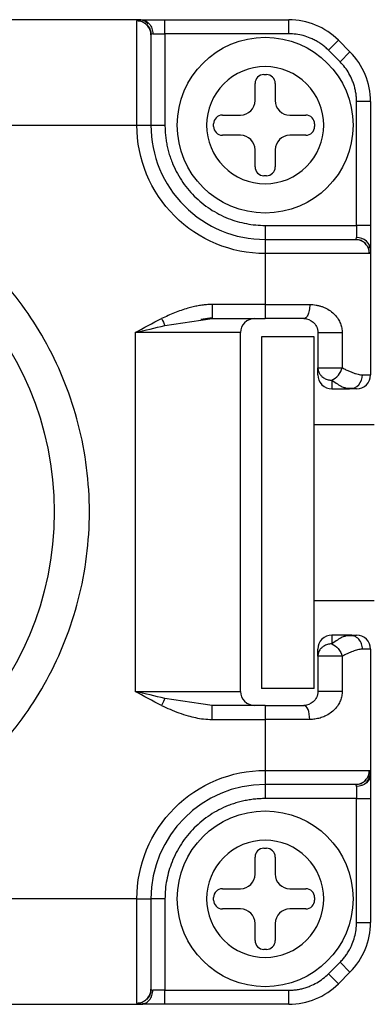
# Model space of a CAD drawing. Header units: inches. Extents: x 0.2 to 10.8, y 0.2 to 8.2.
# Tile 11 of 24: x 6.342 to 6.474, y 1.182 to 1.549. Entities that reach past the tile are written whole.
import ezdxf

# ---------------------------------------------------------------- set-up
doc = ezdxf.new("R2010")
doc.units = ezdxf.units.IN
doc.header["$MEASUREMENT"] = 0

msp = doc.modelspace()

# ---------------------------------------------------------------- linework, layer by layer
for p, q in [((6.387195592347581, 1.549097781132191), (6.191469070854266, 1.549097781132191)), ((6.385789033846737, 1.509727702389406), (6.385789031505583, 1.548629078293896)), ((6.388872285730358, 1.548734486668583), (6.387930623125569, 1.548618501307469)), ((6.396287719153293, 1.543848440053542), (6.396287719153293, 1.549097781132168)), ((6.396287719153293, 1.549097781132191), (6.442502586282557, 1.549097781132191)), ((6.442502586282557, 1.54384843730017), (6.442502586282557, 1.549097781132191)), ((6.39066452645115, 1.545364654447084), (6.390819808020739, 1.545693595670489)), ((6.39174168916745, 1.543848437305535), (6.396287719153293, 1.543848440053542)), ((6.442502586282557, 1.543848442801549), (6.396287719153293, 1.543848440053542)), ((6.396287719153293, 1.543848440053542), (6.39628771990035, 1.509727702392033)), ((6.457349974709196, 1.537698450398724), (6.461061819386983, 1.541410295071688)), ((6.465371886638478, 1.537100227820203), (6.461061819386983, 1.541410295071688)), ((6.461660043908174, 1.533388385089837), (6.457349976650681, 1.53769845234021)), ((6.461660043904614, 1.533388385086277), (6.465371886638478, 1.537100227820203)), ((6.429937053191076, 1.518948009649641), (6.429937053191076, 1.525310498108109)), ((6.43321789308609, 1.528591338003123), (6.434160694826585, 1.528591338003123)), ((6.437441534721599, 1.525310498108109), (6.437441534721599, 1.518948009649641)), ((6.467810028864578, 1.472326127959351), (6.467810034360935, 1.518540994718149)), ((6.473059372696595, 1.518540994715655), (6.467810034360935, 1.518540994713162)), ((6.473059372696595, 1.518540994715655), (6.473059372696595, 1.472326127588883)), ((6.417710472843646, 1.513479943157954), (6.424468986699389, 1.513479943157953)), ((6.442909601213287, 1.513479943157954), (6.448876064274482, 1.513479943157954)), ((6.192875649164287, 1.509727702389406), (6.385789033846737, 1.509727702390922)), ((6.385789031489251, 1.509727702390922), (6.391038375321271, 1.50972770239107)), ((6.391038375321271, 1.509727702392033), (6.396287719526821, 1.509727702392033)), ((6.414429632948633, 1.509256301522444), (6.414429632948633, 1.51019910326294)), ((6.452156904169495, 1.51019910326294), (6.452156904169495, 1.509256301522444)), ((6.424468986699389, 1.505975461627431), (6.417710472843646, 1.505975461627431)), ((6.448876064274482, 1.505975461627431), (6.442909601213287, 1.505975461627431)), ((6.429937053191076, 1.494144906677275), (6.429937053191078, 1.500507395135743)), ((6.437441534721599, 1.500507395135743), (6.437441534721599, 1.494144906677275)), ((6.434160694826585, 1.490864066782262), (6.43321789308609, 1.490864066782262)), ((6.433689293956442, 1.472326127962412), (6.433689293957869, 1.467076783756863)), ((6.433689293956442, 1.472326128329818), (6.467810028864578, 1.472326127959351)), ((6.467810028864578, 1.472326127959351), (6.467810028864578, 1.467780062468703)), ((6.473059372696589, 1.472326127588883), (6.467810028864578, 1.472326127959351)), ((6.433689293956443, 1.467076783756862), (6.433689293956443, 1.461827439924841)), ((6.469669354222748, 1.466849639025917), (6.469362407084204, 1.466686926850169)), ((6.472578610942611, 1.463965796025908), (6.47269606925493, 1.464910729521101)), ((6.473059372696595, 1.463234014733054), (6.473059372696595, 1.416551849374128)), ((6.433689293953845, 1.46182743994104), (6.433689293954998, 1.442798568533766)), ((6.472590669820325, 1.46182743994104), (6.433689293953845, 1.46182743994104)), ((6.433689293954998, 1.442798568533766), (6.413884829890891, 1.442798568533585)), ((6.433689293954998, 1.442798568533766), (6.450345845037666, 1.442798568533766)), ((6.433689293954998, 1.442798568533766), (6.433689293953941, 1.437549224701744)), ((6.396297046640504, 1.434924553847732), (6.409677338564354, 1.436921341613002)), ((6.409666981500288, 1.437304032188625), (6.413884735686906, 1.437915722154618)), ((6.409677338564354, 1.436921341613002), (6.413884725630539, 1.437549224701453)), ((6.413884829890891, 1.437549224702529), (6.433689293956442, 1.437549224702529)), ((6.424502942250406, 1.432299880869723), (6.385132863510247, 1.432299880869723)), ((6.385132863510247, 1.432299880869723), (6.385132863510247, 1.298441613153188)), ((6.424502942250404, 1.298441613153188), (6.424502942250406, 1.432299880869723)), ((6.452044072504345, 1.430716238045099), (6.432359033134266, 1.430716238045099)), ((6.432359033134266, 1.430716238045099), (6.432359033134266, 1.299482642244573)), ((6.452044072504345, 1.299482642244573), (6.452044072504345, 1.430716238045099)), ((6.45337433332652, 1.432299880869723), (6.45337433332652, 1.419178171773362)), ((6.462459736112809, 1.432299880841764), (6.462459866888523, 1.419178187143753)), ((6.453374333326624, 1.419178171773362), (6.456697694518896, 1.419178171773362)), ((6.456697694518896, 1.419178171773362), (6.462459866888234, 1.419178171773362)), ((6.470030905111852, 1.416551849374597), (6.473059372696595, 1.416551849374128)), ((6.458623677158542, 1.411302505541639), (6.46518536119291, 1.411302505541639)), ((6.463515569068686, 1.411532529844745), (6.467013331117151, 1.411675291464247)), ((6.463745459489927, 1.411738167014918), (6.46518536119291, 1.411302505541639)), ((6.474353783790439, 1.397907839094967), (6.452044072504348, 1.397907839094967)), ((6.452044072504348, 1.332291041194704), (6.474353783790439, 1.332291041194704)), ((6.465185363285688, 1.319438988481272), (6.458623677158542, 1.319438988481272)), ((6.467013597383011, 1.319065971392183), (6.463515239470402, 1.319208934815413)), ((6.465185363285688, 1.319438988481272), (6.463745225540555, 1.319003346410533)), ((6.473059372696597, 1.314189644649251), (6.470030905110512, 1.314189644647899)), ((6.473059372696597, 1.314189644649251), (6.473059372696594, 1.267507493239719)), ((6.462459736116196, 1.311563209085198), (6.453374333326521, 1.311563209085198)), ((6.453374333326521, 1.311563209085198), (6.453374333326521, 1.298441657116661)), ((6.462459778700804, 1.311563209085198), (6.462459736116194, 1.298441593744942)), ((6.385132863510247, 1.298441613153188), (6.424502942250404, 1.298441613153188)), ((6.452044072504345, 1.299482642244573), (6.432359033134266, 1.299482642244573)), ((6.462459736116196, 1.298441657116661), (6.453374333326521, 1.298441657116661)), ((6.409679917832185, 1.293819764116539), (6.396297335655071, 1.295816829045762)), ((6.413884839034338, 1.293192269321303), (6.409679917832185, 1.293819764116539)), ((6.433689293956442, 1.293192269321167), (6.413884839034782, 1.293192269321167)), ((6.433689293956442, 1.29319226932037), (6.433689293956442, 1.28794292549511)), ((6.413884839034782, 1.287942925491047), (6.433689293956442, 1.28794292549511)), ((6.450345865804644, 1.287942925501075), (6.433689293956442, 1.28794292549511)), ((6.433689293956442, 1.28794292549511), (6.433689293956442, 1.268914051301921)), ((6.433689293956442, 1.268914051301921), (6.472590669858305, 1.268914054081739)), ((6.433689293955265, 1.268914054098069), (6.433689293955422, 1.263664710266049)), ((6.472696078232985, 1.265830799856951), (6.472580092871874, 1.26677246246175)), ((6.433689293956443, 1.263664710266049), (6.433689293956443, 1.258415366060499)), ((6.467810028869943, 1.26296139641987), (6.46781003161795, 1.258415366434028)), ((6.469326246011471, 1.264038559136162), (6.469655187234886, 1.263883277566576)), ((6.46781003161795, 1.258415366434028), (6.433689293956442, 1.25841536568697)), ((6.46781003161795, 1.258415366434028), (6.473059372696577, 1.258415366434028)), ((6.467810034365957, 1.212200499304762), (6.46781003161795, 1.258415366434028)), ((6.473059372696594, 1.258415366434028), (6.473059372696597, 1.212200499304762)), ((6.43321789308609, 1.239877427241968), (6.434160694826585, 1.239877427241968)), ((6.429937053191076, 1.230234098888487), (6.429937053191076, 1.236596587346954)), ((6.437441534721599, 1.236596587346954), (6.437441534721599, 1.230234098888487)), ((6.417710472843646, 1.224766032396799), (6.424468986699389, 1.224766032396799)), ((6.442909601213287, 1.224766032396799), (6.448876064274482, 1.224766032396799)), ((6.385789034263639, 1.22101379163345), (6.192875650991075, 1.221013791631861)), ((6.385789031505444, 1.182112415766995), (6.385789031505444, 1.22101379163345)), ((6.385789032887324, 1.22101379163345), (6.391038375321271, 1.221013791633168)), ((6.396287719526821, 1.221013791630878), (6.391038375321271, 1.221013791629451)), ((6.396287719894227, 1.221013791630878), (6.39628771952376, 1.186893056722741)), ((6.414429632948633, 1.22054239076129), (6.414429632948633, 1.221485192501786)), ((6.452156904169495, 1.221485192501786), (6.452156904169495, 1.22054239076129)), ((6.424468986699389, 1.217261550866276), (6.417710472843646, 1.217261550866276)), ((6.448876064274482, 1.217261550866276), (6.442909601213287, 1.217261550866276)), ((6.429937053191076, 1.205430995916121), (6.429937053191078, 1.211793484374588)), ((6.437441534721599, 1.211793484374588), (6.437441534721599, 1.205430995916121)), ((6.467810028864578, 1.212200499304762), (6.473059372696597, 1.212200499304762)), ((6.434160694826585, 1.202150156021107), (6.43321789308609, 1.202150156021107)), ((6.457349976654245, 1.193043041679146), (6.461660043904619, 1.197353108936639)), ((6.461660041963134, 1.197353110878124), (6.465371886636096, 1.193641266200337)), ((6.457349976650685, 1.193043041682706), (6.461061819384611, 1.189331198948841)), ((6.461061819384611, 1.189331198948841), (6.465371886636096, 1.193641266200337)), ((6.39628771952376, 1.186893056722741), (6.391741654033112, 1.186893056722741)), ((6.396287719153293, 1.18164371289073), (6.39628771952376, 1.186893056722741)), ((6.39628771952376, 1.186893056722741), (6.442502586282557, 1.186893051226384)), ((6.442502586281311, 1.181643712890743), (6.442502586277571, 1.186893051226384)), ((6.390811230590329, 1.185033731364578), (6.390648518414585, 1.185340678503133)), ((6.191469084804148, 1.18164371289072), (6.387195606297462, 1.18164371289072)), ((6.387927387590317, 1.182124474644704), (6.388872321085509, 1.182007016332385)), ((6.442502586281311, 1.181643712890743), (6.396287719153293, 1.18164371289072))]:
    msp.add_line(p, q)
for centre, radius in [((6.433689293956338, 1.509727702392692), 0.0328083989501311), ((6.236838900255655, 1.365370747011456), 0.1181102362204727), ((6.433689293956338, 1.221013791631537), 0.0328083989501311)]:
    msp.add_circle(centre, radius)
for centre, radius, start, end in [((6.442502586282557, 1.522851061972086), 0.02624671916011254, 44.99999999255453, 90), ((6.446812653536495, 1.518540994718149), 0.02624671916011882, 359.999999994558, 45.00000000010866), ((6.43321789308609, 1.525310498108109), 0.003280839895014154, 90, 180), ((6.434160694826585, 1.525310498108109), 0.003280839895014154, 0, 90), ((6.424468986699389, 1.518948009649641), 0.005468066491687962, 270.0000000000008, 0), ((6.442909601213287, 1.518948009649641), 0.005468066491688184, 180, 270.0000000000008), ((6.417710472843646, 1.51019910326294), 0.003280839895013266, 90, 180), ((6.448876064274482, 1.51019910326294), 0.003280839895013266, 0, 90), ((6.433689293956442, 1.509727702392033), 0.04265091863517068, 179.9999999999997, 270.0000000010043), ((6.417710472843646, 1.509256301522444), 0.003280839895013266, 180, 270.0000000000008), ((6.448876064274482, 1.509256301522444), 0.003280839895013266, 270.0000000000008, 0), ((6.424468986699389, 1.500507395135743), 0.005468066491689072, 0, 90), ((6.442909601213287, 1.500507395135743), 0.005468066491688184, 90, 180), ((6.43321789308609, 1.494144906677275), 0.003280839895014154, 180, 270.0000000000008), ((6.434160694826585, 1.494144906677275), 0.003280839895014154, 270.0000000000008, 0), ((6.429752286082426, 1.432299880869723), 0.005249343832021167, 90.00030188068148, 180), ((6.458623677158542, 1.41655184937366), 0.005249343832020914, 180, 270.0000000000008), ((6.467810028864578, 1.41655184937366), 0.005249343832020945, 270.0000530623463, 5.10891226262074e-09), ((6.458623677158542, 1.314189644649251), 0.005249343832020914, 90, 180), ((6.467810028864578, 1.314189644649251), 0.005249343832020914, 0, 90), ((6.429752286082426, 1.298441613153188), 0.00524934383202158, 180, 269.9999999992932), ((6.433689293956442, 1.221013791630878), 0.04265091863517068, 90, 179.9999999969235), ((6.43321789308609, 1.236596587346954), 0.003280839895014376, 90, 180), ((6.434160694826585, 1.236596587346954), 0.003280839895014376, 0, 90), ((6.424468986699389, 1.230234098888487), 0.005468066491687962, 270.0000000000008, 0), ((6.442909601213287, 1.230234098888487), 0.005468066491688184, 180, 270.0000000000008), ((6.417710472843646, 1.221485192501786), 0.003280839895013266, 90, 180), ((6.448876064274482, 1.221485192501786), 0.003280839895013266, 0, 90), ((6.417710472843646, 1.22054239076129), 0.003280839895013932, 180, 270.0000000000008), ((6.448876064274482, 1.22054239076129), 0.003280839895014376, 270.0000000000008, 0), ((6.424468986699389, 1.211793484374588), 0.005468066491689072, 0, 90), ((6.442909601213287, 1.211793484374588), 0.005468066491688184, 90, 180), ((6.446812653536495, 1.212200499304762), 0.02624671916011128, 314.9999999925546, 0), ((6.43321789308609, 1.205430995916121), 0.003280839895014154, 180, 270.0000000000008), ((6.434160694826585, 1.205430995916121), 0.003280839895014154, 270.0000000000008, 0), ((6.442502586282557, 1.207890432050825), 0.02624671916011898, 269.9999999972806, 315.0000000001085)]:
    msp.add_arc(centre, radius, start, end)
for points, knots in [([(6.385789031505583, 1.548629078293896), (6.385799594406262, 1.548691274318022), (6.385820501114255, 1.548814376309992), (6.385994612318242, 1.548944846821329), (6.386276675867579, 1.549035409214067), (6.386666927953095, 1.549088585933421), (6.387019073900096, 1.549094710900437), (6.387195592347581, 1.549097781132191)], [0, 0, 0, 0, 0.2050479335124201, 0.405842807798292, 0.6040852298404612, 0.8015417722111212, 0.9999999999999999, 0.9999999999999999, 0.9999999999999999, 0.9999999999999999]), ([(6.39103852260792, 1.54344221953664), (6.391038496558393, 1.544053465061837), (6.390925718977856, 1.544712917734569), (6.390414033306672, 1.545989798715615), (6.390013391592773, 1.546603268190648), (6.388988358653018, 1.547615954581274), (6.388367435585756, 1.548011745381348), (6.387075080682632, 1.548517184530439), (6.386407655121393, 1.548628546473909), (6.385789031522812, 1.548628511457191)], [0, 0, 0, 0, 0.25, 0.25, 0.5, 0.5, 0.75, 0.75, 1, 1, 1, 1]), ([(6.389950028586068, 1.547554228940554), (6.389692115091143, 1.547794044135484), (6.389181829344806, 1.548268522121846), (6.388282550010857, 1.548738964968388), (6.387361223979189, 1.549025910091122), (6.386740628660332, 1.549054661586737), (6.386439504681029, 1.549068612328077)], [0, 0, 0, 0, 0.263028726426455, 0.5204063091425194, 0.7672925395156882, 1, 1, 1, 1]), ([(6.387195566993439, 1.54909738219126), (6.387731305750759, 1.549097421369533), (6.388309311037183, 1.548984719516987), (6.389428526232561, 1.5484731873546), (6.389966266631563, 1.548072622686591), (6.390853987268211, 1.547047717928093), (6.391200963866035, 1.546426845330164), (6.391644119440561, 1.545134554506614), (6.391741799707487, 1.544467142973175), (6.391741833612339, 1.543848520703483)], [0, 0, 0, 0, 0.25, 0.25, 0.5, 0.5, 0.75, 0.75, 1, 1, 1, 1]), ([(6.387195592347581, 1.549097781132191), (6.387389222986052, 1.549097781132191), (6.387773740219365, 1.549097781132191), (6.388467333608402, 1.549097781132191), (6.389238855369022, 1.549097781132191), (6.390097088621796, 1.549097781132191), (6.391480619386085, 1.549097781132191), (6.393533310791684, 1.549097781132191), (6.395367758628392, 1.549097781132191), (6.396287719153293, 1.549097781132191)], [0, 0, 0, 0, 0.1007418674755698, 0.200056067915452, 0.2990521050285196, 0.3988500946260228, 0.5005436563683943, 0.7495267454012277, 0.9999999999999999, 0.9999999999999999, 0.9999999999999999, 0.9999999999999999]), ([(6.389485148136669, 1.547333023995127), (6.38973013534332, 1.547063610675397), (6.390215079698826, 1.54653031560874), (6.39070659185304, 1.54558224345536), (6.391016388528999, 1.544606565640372), (6.391061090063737, 1.543946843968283), (6.391082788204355, 1.543626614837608)], [0, 0, 0, 0, 0.2626850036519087, 0.5199765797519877, 0.7669964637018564, 1, 1, 1, 1]), ([(6.391038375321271, 1.543442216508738), (6.391038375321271, 1.54219000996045), (6.391038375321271, 1.538103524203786), (6.391038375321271, 1.525739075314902), (6.391038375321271, 1.5178669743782), (6.391038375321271, 1.50972770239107)], [0, 0, 0, 0, 0.4999999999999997, 0.4999999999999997, 1, 1, 1, 1]), ([(6.457349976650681, 1.53769845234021), (6.456950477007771, 1.538080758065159), (6.456155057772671, 1.538841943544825), (6.454856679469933, 1.539858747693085), (6.453491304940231, 1.540773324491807), (6.452050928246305, 1.541577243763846), (6.450214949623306, 1.542422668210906), (6.447954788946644, 1.543190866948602), (6.445252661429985, 1.543747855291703), (6.443422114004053, 1.543814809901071), (6.442502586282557, 1.543848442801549)], [0, 0, 0, 0, 0.1005777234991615, 0.2002541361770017, 0.2996511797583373, 0.3993960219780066, 0.5001093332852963, 0.6671294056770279, 0.8327911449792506, 1, 1, 1, 1]), ([(6.467810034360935, 1.518540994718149), (6.467797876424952, 1.519093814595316), (6.467773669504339, 1.520194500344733), (6.467574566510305, 1.521831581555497), (6.467255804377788, 1.523443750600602), (6.466805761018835, 1.525030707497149), (6.466105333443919, 1.526926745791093), (6.465050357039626, 1.529068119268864), (6.46353351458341, 1.531372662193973), (6.46228646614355, 1.532714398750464), (6.461660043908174, 1.533388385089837)], [0, 0, 0, 0, 0.1005777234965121, 0.2002541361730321, 0.299651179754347, 0.3993960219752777, 0.5001093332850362, 0.6671294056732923, 0.8327911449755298, 1, 1, 1, 1]), ([(6.433689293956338, 1.487855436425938), (6.427888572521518, 1.487855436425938), (6.422324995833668, 1.490159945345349), (6.414121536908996, 1.49836340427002), (6.411817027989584, 1.503926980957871), (6.411817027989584, 1.515528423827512), (6.414121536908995, 1.521092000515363), (6.422324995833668, 1.529295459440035), (6.427888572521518, 1.531599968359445), (6.43949001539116, 1.531599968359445), (6.44505359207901, 1.529295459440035), (6.45325705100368, 1.521092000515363), (6.455561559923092, 1.515528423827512), (6.455561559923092, 1.503926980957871), (6.45325705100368, 1.49836340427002), (6.44505359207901, 1.490159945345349), (6.43949001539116, 1.487855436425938), (6.433689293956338, 1.487855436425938)], [0, 0, 0, 0, 0.125, 0.125, 0.25, 0.25, 0.375, 0.375, 0.5, 0.5, 0.625, 0.625, 0.75, 0.75, 0.875, 0.875, 1, 1, 1, 1]), ([(6.433689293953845, 1.461827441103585), (6.420985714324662, 1.461827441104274), (6.408801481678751, 1.4668743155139), (6.390835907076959, 1.484839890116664), (6.385789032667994, 1.49702412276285), (6.385789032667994, 1.509727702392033)], [0, 0, 0, 0, 0.5, 0.5, 1, 1, 1, 1]), ([(6.39628771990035, 1.509727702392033), (6.396297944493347, 1.50905163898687), (6.396318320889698, 1.507704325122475), (6.396484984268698, 1.505694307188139), (6.396751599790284, 1.50370443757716), (6.397127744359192, 1.501734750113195), (6.397610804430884, 1.499785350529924), (6.398201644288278, 1.497856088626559), (6.399537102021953, 1.494203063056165), (6.402196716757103, 1.489041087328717), (6.407062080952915, 1.483104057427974), (6.413000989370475, 1.478235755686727), (6.418612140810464, 1.475345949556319), (6.423242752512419, 1.473751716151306), (6.426668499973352, 1.472931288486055), (6.430157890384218, 1.472419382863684), (6.432508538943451, 1.47235730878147), (6.433689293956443, 1.472326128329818)], [0, 0, 0, 0, 0.03454990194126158, 0.06885384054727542, 0.1030112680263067, 0.1371229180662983, 0.1712899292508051, 0.2056129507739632, 0.2401912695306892, 0.3700500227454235, 0.5000285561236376, 0.6298873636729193, 0.7598659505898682, 0.8201478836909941, 0.8799038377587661, 0.9396744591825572, 1, 1, 1, 1]), ([(6.18702170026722, 1.243960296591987), (6.188223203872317, 1.243479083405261), (6.19062313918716, 1.242517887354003), (6.194271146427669, 1.241212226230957), (6.197947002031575, 1.240009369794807), (6.201654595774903, 1.238918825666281), (6.205392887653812, 1.237938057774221), (6.209162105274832, 1.237067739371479), (6.212962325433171, 1.23630772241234), (6.220863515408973, 1.234967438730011), (6.233000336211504, 1.233847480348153), (6.249432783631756, 1.234400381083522), (6.265791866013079, 1.237000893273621), (6.281735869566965, 1.241689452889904), (6.296920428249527, 1.248301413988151), (6.310902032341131, 1.25663698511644), (6.323592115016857, 1.266471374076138), (6.338315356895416, 1.281053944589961), (6.353511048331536, 1.302592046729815), (6.365303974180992, 1.332538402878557), (6.369478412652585, 1.365370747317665), (6.365303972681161, 1.398203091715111), (6.353511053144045, 1.428149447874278), (6.338316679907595, 1.449685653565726), (6.32359387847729, 1.464268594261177), (6.310905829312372, 1.474101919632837), (6.296922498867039, 1.48243899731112), (6.28174022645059, 1.489050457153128), (6.265794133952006, 1.493740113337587), (6.24943750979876, 1.496340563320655), (6.233002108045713, 1.496894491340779), (6.219578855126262, 1.495654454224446), (6.209158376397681, 1.493733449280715), (6.201643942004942, 1.491874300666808), (6.194239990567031, 1.489601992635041), (6.189430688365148, 1.487722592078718), (6.187021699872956, 1.486781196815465)], [0, 0, 0, 0, 0.007556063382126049, 0.01509280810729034, 0.02261678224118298, 0.03013456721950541, 0.03765276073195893, 0.04517795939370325, 0.05271674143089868, 0.06027564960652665, 0.09196511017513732, 0.1236678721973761, 0.1560338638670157, 0.1884134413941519, 0.2204376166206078, 0.2524752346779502, 0.2832007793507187, 0.3139397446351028, 0.373214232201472, 0.4356169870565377, 0.5000032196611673, 0.5643894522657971, 0.6267922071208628, 0.6860666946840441, 0.7167922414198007, 0.747531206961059, 0.7795553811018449, 0.8115929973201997, 0.843958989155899, 0.8763385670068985, 0.9080280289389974, 0.9397307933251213, 0.9548220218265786, 0.969862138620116, 0.9849038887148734, 1, 1, 1, 1]), ([(6.473059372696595, 1.472326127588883), (6.473059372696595, 1.471957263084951), (6.473059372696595, 1.471224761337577), (6.473059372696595, 1.470141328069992), (6.473059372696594, 1.469085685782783), (6.473059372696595, 1.468057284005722), (6.473059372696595, 1.466589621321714), (6.473059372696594, 1.464780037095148), (6.473059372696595, 1.463750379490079), (6.473059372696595, 1.463234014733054)], [0, 0, 0, 0, 0.1007418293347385, 0.2000560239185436, 0.2990520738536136, 0.3988500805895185, 0.5005436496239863, 0.749526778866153, 1, 1, 1, 1]), ([(6.433689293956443, 1.467076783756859), (6.44182857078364, 1.467076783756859), (6.44970067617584, 1.467076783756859), (6.462065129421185, 1.467076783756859), (6.466151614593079, 1.467076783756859), (6.467403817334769, 1.467076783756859)], [0, 0, 0, 0, 0.5, 0.5, 1, 1, 1, 1]), ([(6.472590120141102, 1.461827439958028), (6.472590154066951, 1.462446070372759), (6.472478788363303, 1.463113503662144), (6.471973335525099, 1.464405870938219), (6.471577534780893, 1.465026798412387), (6.470564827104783, 1.466051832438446), (6.469951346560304, 1.466452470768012), (6.468674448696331, 1.466964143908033), (6.468014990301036, 1.467076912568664), (6.467403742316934, 1.467076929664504)], [0, 0, 0, 0, 0.25, 0.25, 0.5, 0.5, 0.75, 0.75, 1, 1, 1, 1]), ([(6.467587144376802, 1.467120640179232), (6.467907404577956, 1.467098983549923), (6.468567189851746, 1.467054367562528), (6.46954297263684, 1.466744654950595), (6.470491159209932, 1.466253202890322), (6.471024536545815, 1.4657682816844), (6.471293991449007, 1.465523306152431)], [0, 0, 0, 0, 0.2330037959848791, 0.4800236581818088, 0.7373150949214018, 1, 1, 1, 1]), ([(6.473059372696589, 1.463234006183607), (6.473059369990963, 1.464439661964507), (6.472506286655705, 1.465596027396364), (6.470537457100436, 1.467301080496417), (6.469202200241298, 1.467780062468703), (6.467810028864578, 1.467780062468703)], [0, 0, 0, 0, 0.5, 0.5, 1, 1, 1, 1]), ([(6.4730593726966, 1.463234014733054), (6.473056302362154, 1.463057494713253), (6.473050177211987, 1.46270534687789), (6.472996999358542, 1.462315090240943), (6.472906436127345, 1.462033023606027), (6.472775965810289, 1.4618589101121), (6.472652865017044, 1.461838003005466), (6.472590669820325, 1.46182743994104)], [0, 0, 0, 0, 0.1984611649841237, 0.3959192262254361, 0.5941616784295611, 0.7949550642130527, 0.9999999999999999, 0.9999999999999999, 0.9999999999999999, 0.9999999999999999]), ([(6.413884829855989, 1.442798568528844), (6.413337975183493, 1.442788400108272), (6.41221280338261, 1.442767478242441), (6.410484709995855, 1.442600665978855), (6.408676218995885, 1.442328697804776), (6.406794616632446, 1.441937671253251), (6.40381004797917, 1.441159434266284), (6.399836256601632, 1.439762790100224), (6.396628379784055, 1.438285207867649), (6.39503053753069, 1.437549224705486)], [0, 0, 0, 0, 0.08313843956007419, 0.1710601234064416, 0.2637336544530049, 0.3611105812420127, 0.4631149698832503, 0.7325777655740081, 1, 1, 1, 1]), ([(6.413884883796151, 1.442798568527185), (6.41388486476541, 1.442179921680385), (6.41388484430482, 1.441512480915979), (6.413884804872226, 1.440220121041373), (6.413884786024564, 1.439599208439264), (6.413884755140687, 1.4385742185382), (6.413884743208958, 1.438173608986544), (6.413884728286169, 1.437661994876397), (6.413884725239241, 1.43754925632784), (6.413884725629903, 1.437549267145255)], [0, 0, 0, 0, 0.2500000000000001, 0.2500000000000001, 0.5000000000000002, 0.5000000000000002, 0.7500000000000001, 0.7500000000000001, 1, 1, 1, 1]), ([(6.450345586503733, 1.442798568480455), (6.450345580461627, 1.442063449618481), (6.450277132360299, 1.441297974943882), (6.450008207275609, 1.439914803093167), (6.449809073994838, 1.439302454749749), (6.449349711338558, 1.438361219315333), (6.449091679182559, 1.438031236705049), (6.448589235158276, 1.437626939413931), (6.448345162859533, 1.437549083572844), (6.448124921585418, 1.437549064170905)], [0, 0, 0, 0, 0.2500000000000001, 0.2500000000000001, 0.5000000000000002, 0.5000000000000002, 0.7500000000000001, 0.7500000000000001, 1, 1, 1, 1]), ([(6.450345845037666, 1.442798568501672), (6.450743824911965, 1.442789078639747), (6.451540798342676, 1.442770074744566), (6.452708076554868, 1.442615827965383), (6.453851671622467, 1.442369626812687), (6.454968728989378, 1.442022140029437), (6.456412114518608, 1.441432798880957), (6.458072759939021, 1.440483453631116), (6.459710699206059, 1.43905269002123), (6.460974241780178, 1.437459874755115), (6.461828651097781, 1.435787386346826), (6.462362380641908, 1.434054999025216), (6.46242789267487, 1.432873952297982), (6.462459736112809, 1.432299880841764)], [0, 0, 0, 0, 0.06613358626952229, 0.1324356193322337, 0.1992709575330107, 0.2669958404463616, 0.3359527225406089, 0.4736905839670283, 0.6063673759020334, 0.7200656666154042, 0.8234439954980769, 0.9141814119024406, 1, 1, 1, 1]), ([(6.448124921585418, 1.437549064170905), (6.449478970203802, 1.437549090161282), (6.450706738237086, 1.437048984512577), (6.452136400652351, 1.435746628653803), (6.452550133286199, 1.435214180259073), (6.453171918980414, 1.433913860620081), (6.453374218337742, 1.43312060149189), (6.453374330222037, 1.432299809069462)], [0, 0, 0, 0, 0.4999999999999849, 0.4999999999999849, 0.7499999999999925, 0.7499999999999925, 1, 1, 1, 1]), ([(6.453374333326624, 1.432299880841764), (6.453374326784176, 1.432299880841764), (6.453695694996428, 1.432299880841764), (6.454872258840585, 1.432299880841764), (6.45572499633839, 1.432299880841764), (6.45767036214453, 1.432299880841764), (6.458758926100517, 1.432299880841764), (6.460798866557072, 1.432299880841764), (6.461745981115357, 1.432299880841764), (6.462459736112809, 1.432299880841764)], [0, 0, 0, 0, 0.25, 0.25, 0.5, 0.5, 0.75, 0.75, 1, 1, 1, 1]), ([(6.453374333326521, 1.419178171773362), (6.453384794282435, 1.418957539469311), (6.453405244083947, 1.418526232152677), (6.453564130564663, 1.417905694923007), (6.453799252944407, 1.417334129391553), (6.454107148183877, 1.41681361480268), (6.454476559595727, 1.416343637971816), (6.45510124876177, 1.415726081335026), (6.456122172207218, 1.415062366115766), (6.457275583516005, 1.414707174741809), (6.458125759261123, 1.414597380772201), (6.458455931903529, 1.414589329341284), (6.458623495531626, 1.414585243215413)], [0, 0, 0, 0, 0.09178249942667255, 0.1794227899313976, 0.2633816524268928, 0.3443113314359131, 0.4230405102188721, 0.5005466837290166, 0.687238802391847, 0.8797119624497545, 0.9389534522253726, 1, 1, 1, 1]), ([(6.458623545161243, 1.414585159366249), (6.459450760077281, 1.41491251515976), (6.460336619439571, 1.415578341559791), (6.461726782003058, 1.417283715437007), (6.462214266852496, 1.418288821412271), (6.462459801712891, 1.419178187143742)], [0, 0, 0, 0, 0.5, 0.5, 1, 1, 1, 1]), ([(6.462459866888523, 1.419178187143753), (6.462933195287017, 1.418939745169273), (6.463865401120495, 1.418470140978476), (6.465158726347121, 1.417883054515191), (6.466346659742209, 1.417397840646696), (6.467426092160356, 1.417020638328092), (6.468398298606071, 1.416752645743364), (6.469273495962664, 1.416583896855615), (6.469780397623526, 1.416562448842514), (6.470030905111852, 1.416551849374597)], [0, 0, 0, 0, 0.1555918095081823, 0.3064333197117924, 0.4528010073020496, 0.5949974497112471, 0.733352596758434, 0.8682245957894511, 1, 1, 1, 1]), ([(6.465185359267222, 1.41130250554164), (6.466470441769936, 1.41130250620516), (6.467702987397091, 1.41185558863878), (6.469520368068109, 1.413824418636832), (6.470030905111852, 1.415159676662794), (6.470030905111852, 1.41655184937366)], [0, 0, 0, 0, 0.5, 0.5, 1, 1, 1, 1]), ([(6.45862349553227, 1.414585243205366), (6.45999961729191, 1.413586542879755), (6.461984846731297, 1.412145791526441), (6.463332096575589, 1.41183387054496), (6.463745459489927, 1.411738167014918)], [0, 0, 0, 0, 0.693180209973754, 1, 1, 1, 1]), ([(6.470030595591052, 1.314189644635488), (6.470030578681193, 1.314808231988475), (6.469926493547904, 1.315475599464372), (6.469454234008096, 1.316767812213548), (6.469084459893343, 1.317388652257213), (6.468138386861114, 1.318413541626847), (6.467565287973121, 1.318814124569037), (6.466372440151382, 1.319325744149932), (6.465756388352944, 1.319438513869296), (6.465185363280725, 1.319438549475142)], [0, 0, 0, 0, 0.25, 0.25, 0.5, 0.5, 0.75, 0.75, 1, 1, 1, 1]), ([(6.45862403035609, 1.316156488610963), (6.458426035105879, 1.31615097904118), (6.457999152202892, 1.3161391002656), (6.457321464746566, 1.316028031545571), (6.456561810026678, 1.31580893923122), (6.455718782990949, 1.31542563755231), (6.455011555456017, 1.31492532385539), (6.454305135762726, 1.31423232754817), (6.453761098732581, 1.313406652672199), (6.453424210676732, 1.312425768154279), (6.453389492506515, 1.311825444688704), (6.453374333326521, 1.311563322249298)], [0, 0, 0, 0, 0.07211190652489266, 0.1554751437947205, 0.2502128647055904, 0.3624887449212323, 0.5001967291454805, 0.5781066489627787, 0.7500232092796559, 0.8908512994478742, 1, 1, 1, 1]), ([(6.463745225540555, 1.319003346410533), (6.463332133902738, 1.318907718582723), (6.461985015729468, 1.318595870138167), (6.460000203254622, 1.317155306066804), (6.458624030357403, 1.316156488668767)], [0, 0, 0, 0, 0.3066484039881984, 1, 1, 1, 1]), ([(6.470030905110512, 1.314189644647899), (6.469812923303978, 1.314181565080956), (6.469372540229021, 1.314165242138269), (6.468624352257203, 1.31403624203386), (6.467802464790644, 1.31383130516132), (6.466898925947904, 1.313542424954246), (6.465914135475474, 1.313172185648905), (6.464845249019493, 1.312718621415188), (6.463695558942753, 1.312187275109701), (6.462875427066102, 1.311773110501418), (6.462459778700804, 1.311563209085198)], [0, 0, 0, 0, 0.1151364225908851, 0.2326071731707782, 0.3526748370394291, 0.4755853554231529, 0.601568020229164, 0.7308357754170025, 0.8635857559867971, 1, 1, 1, 1]), ([(6.453374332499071, 1.298441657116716), (6.453374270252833, 1.297620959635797), (6.453171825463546, 1.296827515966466), (6.452550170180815, 1.295527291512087), (6.45213635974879, 1.294994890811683), (6.450706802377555, 1.293692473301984), (6.449479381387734, 1.293192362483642), (6.448125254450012, 1.293192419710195)], [0, 0, 0, 0, 0.2500000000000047, 0.2500000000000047, 0.5000000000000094, 0.5000000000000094, 1, 1, 1, 1]), ([(6.462459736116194, 1.298441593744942), (6.462451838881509, 1.298153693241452), (6.4624359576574, 1.297574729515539), (6.462307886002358, 1.296713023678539), (6.46210252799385, 1.295859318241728), (6.461698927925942, 1.29468967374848), (6.460955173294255, 1.293254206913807), (6.459687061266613, 1.291663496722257), (6.458040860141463, 1.290235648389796), (6.456158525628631, 1.289166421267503), (6.45422149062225, 1.288447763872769), (6.452323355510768, 1.288021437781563), (6.451002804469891, 1.287969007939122), (6.450345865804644, 1.287942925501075)], [0, 0, 0, 0, 0.04312186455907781, 0.0867174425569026, 0.1315671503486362, 0.1783887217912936, 0.2820073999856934, 0.3960189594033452, 0.5288100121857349, 0.6667887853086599, 0.7800451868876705, 0.8905783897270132, 0.9999999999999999, 0.9999999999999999, 0.9999999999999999, 0.9999999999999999]), ([(6.395030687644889, 1.293192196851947), (6.396086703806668, 1.292694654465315), (6.398210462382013, 1.291694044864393), (6.401497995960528, 1.290370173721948), (6.404676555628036, 1.289333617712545), (6.407757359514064, 1.288583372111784), (6.410753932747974, 1.288058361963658), (6.412824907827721, 1.287982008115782), (6.413884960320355, 1.287942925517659)], [0, 0, 0, 0, 0.1774720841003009, 0.3569148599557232, 0.5385257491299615, 0.685239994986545, 0.8388864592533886, 1, 1, 1, 1]), ([(6.413884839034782, 1.287942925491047), (6.413884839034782, 1.289317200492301), (6.413884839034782, 1.290683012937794), (6.413884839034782, 1.292626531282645), (6.413884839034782, 1.293192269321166), (6.413884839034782, 1.293192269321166)], [0, 0, 0, 0, 0.5, 0.5, 1, 1, 1, 1]), ([(6.450345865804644, 1.287942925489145), (6.450345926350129, 1.289317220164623), (6.450106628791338, 1.290683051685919), (6.449284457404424, 1.292626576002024), (6.448706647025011, 1.293192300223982), (6.448125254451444, 1.293192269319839)], [0, 0, 0, 0, 0.5, 0.5, 1, 1, 1, 1]), ([(6.385789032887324, 1.22101379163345), (6.385789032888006, 1.233717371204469), (6.39083590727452, 1.245901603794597), (6.408801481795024, 1.263867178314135), (6.420985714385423, 1.268914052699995), (6.433689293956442, 1.268914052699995)], [0, 0, 0, 0, 0.5, 0.5, 1, 1, 1, 1]), ([(6.467403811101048, 1.263664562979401), (6.468015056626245, 1.263664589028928), (6.468674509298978, 1.263777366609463), (6.469951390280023, 1.264289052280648), (6.470564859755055, 1.264689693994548), (6.471577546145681, 1.265714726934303), (6.471973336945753, 1.266335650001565), (6.472478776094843, 1.26762800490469), (6.472590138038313, 1.268295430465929), (6.472590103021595, 1.268914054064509)], [0, 0, 0, 0, 0.25, 0.25, 0.5, 0.5, 0.75, 0.75, 1, 1, 1, 1]), ([(6.471515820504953, 1.264753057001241), (6.471755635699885, 1.265010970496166), (6.472230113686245, 1.265521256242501), (6.472700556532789, 1.266420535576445), (6.472987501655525, 1.267341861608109), (6.47301625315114, 1.267962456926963), (6.473030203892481, 1.268263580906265)], [0, 0, 0, 0, 0.2630287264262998, 0.5204063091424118, 0.7672925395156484, 1, 1, 1, 1]), ([(6.472590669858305, 1.268914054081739), (6.472652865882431, 1.268903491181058), (6.472775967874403, 1.268882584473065), (6.472906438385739, 1.268708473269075), (6.472997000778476, 1.268426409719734), (6.47305017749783, 1.268036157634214), (6.473056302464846, 1.267684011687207), (6.473059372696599, 1.267507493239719)], [0, 0, 0, 0, 0.2050479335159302, 0.4058428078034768, 0.6040852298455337, 0.8015417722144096, 1, 1, 1, 1]), ([(6.471294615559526, 1.265217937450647), (6.471025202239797, 1.264972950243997), (6.47049190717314, 1.264488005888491), (6.469543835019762, 1.263996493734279), (6.468568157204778, 1.26368669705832), (6.46790843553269, 1.263641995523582), (6.467588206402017, 1.263620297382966)], [0, 0, 0, 0, 0.2626850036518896, 0.5199765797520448, 0.7669964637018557, 1, 1, 1, 1]), ([(6.473059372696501, 1.267507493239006), (6.473059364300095, 1.266317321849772), (6.472493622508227, 1.26513448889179), (6.470550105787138, 1.263451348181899), (6.469184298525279, 1.262961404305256), (6.467810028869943, 1.26296139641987)], [0, 0, 0, 0, 0.5, 0.5, 1, 1, 1, 1]), ([(6.473059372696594, 1.267507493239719), (6.473059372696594, 1.267313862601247), (6.473059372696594, 1.266929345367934), (6.473059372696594, 1.266235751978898), (6.473059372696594, 1.265464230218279), (6.473059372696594, 1.26460599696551), (6.473059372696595, 1.26322246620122), (6.473059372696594, 1.261169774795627), (6.473059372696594, 1.259335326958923), (6.473059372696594, 1.258415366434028)], [0, 0, 0, 0, 0.100741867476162, 0.2000560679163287, 0.2990521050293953, 0.3988500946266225, 0.500543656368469, 0.7495267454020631, 1, 1, 1, 1]), ([(6.467403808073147, 1.263664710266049), (6.466151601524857, 1.263664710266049), (6.462065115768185, 1.263664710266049), (6.449700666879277, 1.263664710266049), (6.441828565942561, 1.263664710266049), (6.433689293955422, 1.263664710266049)], [0, 0, 0, 0, 0.5000000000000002, 0.5000000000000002, 1, 1, 1, 1]), ([(6.433689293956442, 1.25841536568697), (6.433013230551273, 1.258405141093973), (6.431665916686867, 1.258384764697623), (6.429655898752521, 1.258218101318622), (6.427666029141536, 1.257951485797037), (6.425696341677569, 1.257575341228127), (6.423746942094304, 1.257092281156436), (6.421817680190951, 1.256501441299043), (6.418164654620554, 1.255165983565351), (6.413002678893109, 1.252506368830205), (6.40706564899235, 1.247641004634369), (6.40219734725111, 1.241702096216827), (6.399307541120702, 1.236090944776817), (6.397713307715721, 1.23146033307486), (6.396892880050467, 1.228034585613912), (6.396380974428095, 1.224545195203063), (6.396318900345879, 1.222194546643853), (6.396287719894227, 1.221013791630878)], [0, 0, 0, 0, 0.03454990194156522, 0.06885384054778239, 0.1030112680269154, 0.1371229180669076, 0.1712899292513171, 0.2056129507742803, 0.2401912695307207, 0.3700500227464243, 0.5000285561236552, 0.6298873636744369, 0.7598659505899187, 0.820147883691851, 0.8799038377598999, 0.939674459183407, 1, 1, 1, 1]), ([(6.433689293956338, 1.199141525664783), (6.427888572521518, 1.199141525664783), (6.422324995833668, 1.201446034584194), (6.414121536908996, 1.209649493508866), (6.411817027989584, 1.215213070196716), (6.411817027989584, 1.226814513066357), (6.414121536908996, 1.232378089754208), (6.422324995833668, 1.240581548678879), (6.427888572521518, 1.24288605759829), (6.43949001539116, 1.24288605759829), (6.44505359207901, 1.240581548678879), (6.45325705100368, 1.232378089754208), (6.455561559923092, 1.226814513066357), (6.45556155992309, 1.215213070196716), (6.45325705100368, 1.209649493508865), (6.44505359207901, 1.201446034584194), (6.43949001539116, 1.199141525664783), (6.433689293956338, 1.199141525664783)], [0, 0, 0, 0, 0.125, 0.125, 0.25, 0.25, 0.375, 0.375, 0.5, 0.5, 0.625, 0.625, 0.75, 0.75, 0.875, 0.875, 1, 1, 1, 1]), ([(6.391038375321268, 1.221013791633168), (6.391038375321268, 1.212874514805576), (6.391038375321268, 1.205002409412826), (6.391038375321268, 1.192637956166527), (6.391038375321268, 1.188551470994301), (6.391038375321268, 1.187299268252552)], [0, 0, 0, 0, 0.5, 0.5, 1, 1, 1, 1]), ([(6.461660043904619, 1.197353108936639), (6.462042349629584, 1.197752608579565), (6.462803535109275, 1.19854802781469), (6.463820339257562, 1.19984640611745), (6.464734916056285, 1.201211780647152), (6.465538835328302, 1.202652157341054), (6.466384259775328, 1.204488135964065), (6.467152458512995, 1.206748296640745), (6.467709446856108, 1.209450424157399), (6.467776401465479, 1.211280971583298), (6.467810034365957, 1.212200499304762)], [0, 0, 0, 0, 0.1005777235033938, 0.2002541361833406, 0.299651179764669, 0.3993960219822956, 0.5001093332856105, 0.6671294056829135, 0.8327911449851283, 1, 1, 1, 1]), ([(6.442502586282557, 1.186893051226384), (6.443055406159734, 1.186905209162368), (6.444156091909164, 1.18692941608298), (6.445793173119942, 1.187128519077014), (6.447405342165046, 1.187447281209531), (6.448992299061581, 1.187897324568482), (6.450888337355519, 1.188597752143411), (6.453029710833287, 1.189652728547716), (6.455334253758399, 1.191169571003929), (6.45667599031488, 1.192416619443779), (6.457349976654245, 1.193043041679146)], [0, 0, 0, 0, 0.100577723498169, 0.2002541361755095, 0.2996511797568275, 0.3993960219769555, 0.5001093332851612, 0.6671294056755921, 0.8327911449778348, 1, 1, 1, 1]), ([(6.385789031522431, 1.182112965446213), (6.386407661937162, 1.182112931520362), (6.387075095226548, 1.182224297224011), (6.388367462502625, 1.182729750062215), (6.388988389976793, 1.183125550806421), (6.390013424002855, 1.184138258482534), (6.390414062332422, 1.184751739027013), (6.390925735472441, 1.18602863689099), (6.391038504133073, 1.186688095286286), (6.391038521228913, 1.187299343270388)], [0, 0, 0, 0, 0.25, 0.25, 0.5, 0.5, 0.75, 0.75, 1, 1, 1, 1]), ([(6.387195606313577, 1.181644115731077), (6.387731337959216, 1.181644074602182), (6.388309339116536, 1.181756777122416), (6.389428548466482, 1.182268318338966), (6.389966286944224, 1.182668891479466), (6.390853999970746, 1.183693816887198), (6.39120097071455, 1.184314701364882), (6.391644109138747, 1.185607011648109), (6.391741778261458, 1.186274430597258), (6.391741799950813, 1.186893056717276)], [0, 0, 0, 0, 0.25, 0.25, 0.5, 0.5, 0.75, 0.75, 1, 1, 1, 1]), ([(6.391082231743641, 1.18711594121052), (6.391060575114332, 1.186795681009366), (6.391015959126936, 1.186135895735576), (6.390706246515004, 1.18516011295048), (6.390214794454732, 1.184211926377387), (6.389729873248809, 1.183678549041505), (6.389484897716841, 1.183409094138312)], [0, 0, 0, 0, 0.2330037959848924, 0.4800236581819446, 0.7373150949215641, 1, 1, 1, 1]), ([(6.387195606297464, 1.18164371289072), (6.387019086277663, 1.181646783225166), (6.386666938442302, 1.181652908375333), (6.386276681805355, 1.181706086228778), (6.385994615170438, 1.181796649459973), (6.385820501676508, 1.18192711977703), (6.385799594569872, 1.182050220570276), (6.385789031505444, 1.182112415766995)], [0, 0, 0, 0, 0.1984611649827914, 0.3959192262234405, 0.5941616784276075, 0.7949550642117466, 1, 1, 1, 1]), ([(6.396287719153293, 1.18164371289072), (6.395918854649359, 1.18164371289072), (6.395186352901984, 1.18164371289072), (6.394102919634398, 1.18164371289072), (6.39304727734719, 1.18164371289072), (6.392018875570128, 1.18164371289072), (6.390551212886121, 1.18164371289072), (6.388741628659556, 1.18164371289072), (6.387711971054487, 1.18164371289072), (6.387195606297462, 1.18164371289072)], [0, 0, 0, 0, 0.1007418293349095, 0.2000560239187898, 0.2990520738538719, 0.3988500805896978, 0.500543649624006, 0.7495267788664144, 0.9999999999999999, 0.9999999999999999, 0.9999999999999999, 0.9999999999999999])]:
    msp.add_open_spline(points, degree=3, knots=knots)
for points in [[(6.391741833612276, 1.543848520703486), (6.39127656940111, 1.543848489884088), (6.391038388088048, 1.543723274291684), (6.391038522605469, 1.543442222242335)], [(6.467403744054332, 1.467076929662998), (6.46768477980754, 1.467076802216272), (6.467809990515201, 1.467314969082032), (6.467810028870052, 1.467780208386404)], [(6.385133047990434, 1.43229992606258), (6.388388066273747, 1.434105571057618), (6.391643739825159, 1.435915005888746), (6.395030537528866, 1.437549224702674)], [(6.395030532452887, 1.437549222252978), (6.395471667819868, 1.436635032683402), (6.395930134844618, 1.435684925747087), (6.396297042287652, 1.434924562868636)], [(6.448124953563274, 1.437549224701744), (6.44360526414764, 1.437549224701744), (6.438677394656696, 1.437549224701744), (6.433689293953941, 1.437549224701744)], [(6.385133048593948, 1.432299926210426), (6.388880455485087, 1.43321794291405), (6.392645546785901, 1.434100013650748), (6.396297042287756, 1.43492456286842)], [(6.453374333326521, 1.416551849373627), (6.453374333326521, 1.416551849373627), (6.453374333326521, 1.417455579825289), (6.453374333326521, 1.419178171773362)], [(6.458623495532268, 1.414585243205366), (6.45862355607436, 1.412443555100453), (6.458623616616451, 1.411302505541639), (6.458623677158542, 1.411302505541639)], [(6.46781003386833, 1.411302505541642), (6.46781003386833, 1.411302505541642), (6.466917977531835, 1.411302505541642), (6.465185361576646, 1.411302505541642)], [(6.458623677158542, 1.319438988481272), (6.458623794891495, 1.319438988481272), (6.458623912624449, 1.318298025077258), (6.458624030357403, 1.316156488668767)], [(6.465185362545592, 1.319438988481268), (6.466917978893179, 1.319438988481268), (6.467810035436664, 1.319438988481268), (6.467810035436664, 1.319438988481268)], [(6.458624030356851, 1.31615651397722), (6.459428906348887, 1.315837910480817), (6.46028965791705, 1.315200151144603), (6.460975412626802, 1.314378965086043)], [(6.453374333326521, 1.311563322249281), (6.453374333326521, 1.313285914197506), (6.453374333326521, 1.314189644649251), (6.453374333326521, 1.314189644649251)], [(6.460975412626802, 1.314378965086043), (6.461699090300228, 1.313512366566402), (6.462207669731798, 1.312476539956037), (6.46245971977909, 1.311563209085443)], [(6.39629732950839, 1.295816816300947), (6.392645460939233, 1.296641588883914), (6.388880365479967, 1.297523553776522), (6.385132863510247, 1.298441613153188)], [(6.395030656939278, 1.293192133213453), (6.391643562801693, 1.294826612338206), (6.388387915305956, 1.296635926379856), (6.385132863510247, 1.298441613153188)], [(6.396297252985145, 1.295816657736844), (6.395956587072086, 1.295110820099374), (6.395505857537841, 1.294176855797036), (6.395030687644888, 1.293192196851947)], [(6.433689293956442, 1.293192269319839), (6.438677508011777, 1.293192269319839), (6.44360548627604, 1.293192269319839), (6.448125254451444, 1.293192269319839)], [(6.467810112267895, 1.262961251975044), (6.467810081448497, 1.26342651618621), (6.467684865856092, 1.263664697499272), (6.467403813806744, 1.263664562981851)], [(6.391038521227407, 1.18729934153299), (6.391038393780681, 1.187018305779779), (6.391276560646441, 1.18689309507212), (6.391741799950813, 1.18689305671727)]]:
    msp.add_open_spline(points, degree=3)

doc.saveas('drawing.dxf')
